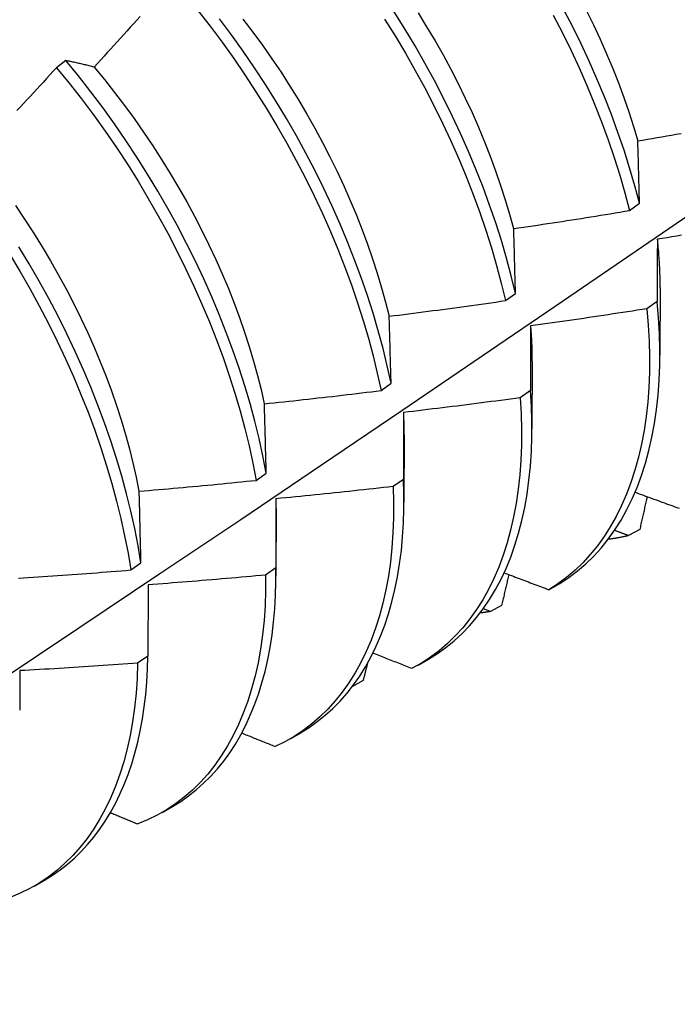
# Model space of a CAD drawing. Header units: inches. Extents: x 23 to 609, y 66 to 286.
# Tile 152 of 178: x 581.595 to 581.774, y 234.82 to 235.088. Entities that reach past the tile are written whole.
import ezdxf

# ---------------------------------------------------------------- set-up
doc = ezdxf.new("R2010")
doc.units = ezdxf.units.IN
doc.header["$MEASUREMENT"] = 0
doc.layers.add('Visible Edges(ANSI)', color=7, linetype='Continuous', lineweight=25)

msp = doc.modelspace()

# ---------------------------------------------------------------- linework, layer by layer
at = {"layer": 'Visible Edges(ANSI)'}
for p, q in [((581.60766, 235.07696), (581.60511, 235.07502)), ((581.7609, 235.03617), (581.76362, 235.03816)), ((581.72718, 235.01167), (581.72991, 235.01365)), ((581.76919, 235.01525), (581.76916, 234.99681)), ((581.76842, 235.01142), (581.76564, 235.00946)), ((581.73439, 234.99521), (581.73436, 234.97677)), ((581.69334, 234.9872), (581.69607, 234.98918)), ((581.73398, 234.9872), (581.73119, 234.98525)), ((581.69959, 234.97517), (581.69957, 234.95673)), ((581.65938, 234.96277), (581.66213, 234.96475)), ((581.69943, 234.96305), (581.69663, 234.9611)), ((581.66479, 234.95513), (581.66477, 234.93669)), ((581.76368, 234.9494), (581.76065, 234.94773)), ((581.6253, 234.93839), (581.62806, 234.94036)), ((581.66475, 234.93897), (581.66194, 234.93702)), ((581.62999, 234.93435), (581.62996, 234.91495)), ((581.73899, 234.93302), (581.74199, 234.93476)), ((581.72306, 234.92711), (581.72116, 234.92786)), ((581.7261, 234.92877), (581.72306, 234.92711)), ((581.62996, 234.91495), (581.62714, 234.91302)), ((581.70342, 234.91253), (581.70623, 234.91415)), ((581.68846, 234.90829), (581.68555, 234.90672)), ((581.66862, 234.89249), (581.67143, 234.89411)), ((581.63382, 234.87245), (581.63663, 234.87407)), ((581.59902, 234.85241), (581.60183, 234.85403))]:
    msp.add_line(p, q, dxfattribs=at)
at = {"layer": 'Visible Edges(ANSI)', "flags": 128}
for points in [[(581.76362, 235.03816), (581.76235, 235.04294), (581.76094, 235.04775), (581.75941, 235.05258), (581.75775, 235.05742), (581.75597, 235.06228), (581.75407, 235.06714), (581.75204, 235.07199), (581.7499, 235.07684), (581.74765, 235.08167), (581.74528, 235.08648), (581.7428, 235.09127)], [(581.62781, 235.08898), (581.62692, 235.088), (581.62604, 235.08701), (581.62515, 235.08602), (581.62426, 235.08503), (581.62337, 235.08405), (581.62247, 235.08306), (581.62158, 235.08208), (581.62069, 235.08109), (581.6198, 235.08011), (581.6189, 235.07913), (581.61801, 235.07815), (581.61711, 235.07717), (581.61621, 235.07619), (581.61532, 235.07521)], [(581.64352, 235.09063), (581.64685, 235.08635), (581.6501, 235.082), (581.65326, 235.07757), (581.65634, 235.07307), (581.65932, 235.06851), (581.66221, 235.0639), (581.66501, 235.05923), (581.6677, 235.05452), (581.67029, 235.04977), (581.67277, 235.04499), (581.67514, 235.04018), (581.6774, 235.03535), (581.67955, 235.0305), (581.68157, 235.02565), (581.68348, 235.02079), (581.68527, 235.01593), (581.68693, 235.01109), (581.68847, 235.00625), (581.68988, 235.00144), (581.69116, 234.99666), (581.69231, 234.99191), (581.69334, 234.9872)], [(581.72991, 235.01365), (581.72875, 235.0184), (581.72747, 235.02318), (581.72605, 235.02799), (581.72451, 235.03282), (581.72285, 235.03767), (581.72106, 235.04253), (581.71915, 235.04739), (581.71712, 235.05224), (581.71497, 235.05709), (581.71271, 235.06192), (581.71034, 235.06673), (581.70786, 235.07151), (581.70527, 235.07626), (581.70257, 235.08097), (581.69978, 235.08564), (581.69688, 235.09025)], [(581.70339, 235.08998), (581.70574, 235.08619), (581.70801, 235.08237), (581.7102, 235.07851), (581.7123, 235.07462), (581.71431, 235.07071), (581.71624, 235.06678), (581.71807, 235.06283), (581.71981, 235.05888), (581.72146, 235.05491), (581.72302, 235.05095), (581.72448, 235.04699), (581.72585, 235.04303), (581.72711, 235.03909), (581.72828, 235.03517), (581.72935, 235.03127)], [(581.74018, 235.08929), (581.74265, 235.0845), (581.74501, 235.07969), (581.74726, 235.07485), (581.74939, 235.07), (581.7514, 235.06515), (581.7533, 235.06029), (581.75507, 235.05543), (581.75672, 235.05059), (581.75824, 235.04576), (581.75964, 235.04095), (581.7609, 235.03617)], [(581.74913, 235.09066), (581.75107, 235.08672), (581.75291, 235.08278), (581.75466, 235.07882), (581.75632, 235.07486), (581.75788, 235.0709), (581.75934, 235.06694), (581.7607, 235.06299), (581.76197, 235.05906), (581.76313, 235.05514)], [(581.69607, 234.98918), (581.69504, 234.99389), (581.69388, 234.99864), (581.69259, 235.00343), (581.69117, 235.00824), (581.68962, 235.01307), (581.68795, 235.01792), (581.68615, 235.02278), (581.68424, 235.02763), (581.6822, 235.03249), (581.68004, 235.03734), (581.67778, 235.04217), (581.6754, 235.04697), (581.67291, 235.05175), (581.67031, 235.0565), (581.66761, 235.06121), (581.66481, 235.06587), (581.66191, 235.07048), (581.65892, 235.07504), (581.65583, 235.07953), (581.65266, 235.08395), (581.64941, 235.0883)], [(581.65574, 235.08827), (581.65844, 235.08473), (581.66108, 235.08114), (581.66364, 235.07749), (581.66614, 235.07379), (581.66855, 235.07004), (581.67089, 235.06625), (581.67315, 235.06242), (581.67533, 235.05855), (581.67743, 235.05466), (581.67944, 235.05075), (581.68137, 235.04681), (581.68321, 235.04286), (581.68496, 235.0389), (581.68662, 235.03494), (581.68819, 235.03097), (581.68966, 235.02701), (581.69103, 235.02305), (581.69231, 235.01911), (581.69349, 235.01519), (581.69457, 235.01129), (581.69554, 235.00741)], [(581.69429, 235.08828), (581.69718, 235.08366), (581.69997, 235.079), (581.70265, 235.07428), (581.70524, 235.06953), (581.70771, 235.06474), (581.71008, 235.05993), (581.71233, 235.0551), (581.71447, 235.05025), (581.71649, 235.0454), (581.71839, 235.04054), (581.72017, 235.03568), (581.72182, 235.03084), (581.72335, 235.02601), (581.72476, 235.0212), (581.72603, 235.01642), (581.72718, 235.01167)], [(581.61532, 235.07521), (581.61499, 235.07529), (581.61466, 235.07538), (581.61434, 235.07546), (581.61401, 235.07554), (581.61369, 235.07562), (581.61336, 235.0757), (581.61304, 235.07577), (581.61272, 235.07585), (581.6124, 235.07593), (581.61208, 235.076), (581.61176, 235.07608), (581.61144, 235.07615), (581.61112, 235.07622), (581.6108, 235.07629), (581.61048, 235.07636), (581.61017, 235.07643), (581.60985, 235.0765), (581.60954, 235.07657), (581.60922, 235.07664), (581.60891, 235.0767), (581.6086, 235.07677), (581.60829, 235.07683), (581.60797, 235.07689), (581.60766, 235.07696)], [(581.66213, 234.96475), (581.66122, 234.96942), (581.66018, 234.97413), (581.65901, 234.97889), (581.65771, 234.98367), (581.65628, 234.98849), (581.65473, 234.99332), (581.65305, 234.99817), (581.65124, 235.00302), (581.64932, 235.00788), (581.64728, 235.01274), (581.64511, 235.01758), (581.64284, 235.02241), (581.64045, 235.02722), (581.63796, 235.032), (581.63535, 235.03674), (581.63265, 235.04145), (581.62984, 235.04611), (581.62694, 235.05072), (581.62394, 235.05527), (581.62085, 235.05975), (581.61768, 235.06417), (581.61442, 235.06851), (581.61108, 235.07278), (581.60766, 235.07696)], [(581.61531, 235.0752), (581.61813, 235.07179), (581.62089, 235.06832), (581.62358, 235.06478), (581.62621, 235.06118), (581.62877, 235.05752), (581.63126, 235.05381), (581.63368, 235.05006), (581.63602, 235.04627), (581.63829, 235.04243), (581.64048, 235.03857), (581.64259, 235.03468), (581.64461, 235.03076), (581.64655, 235.02683), (581.6484, 235.02288), (581.65015, 235.01893), (581.65182, 235.01496), (581.65339, 235.011), (581.65487, 235.00704), (581.65624, 235.00309), (581.65751, 234.99915), (581.65869, 234.99523), (581.65975, 234.99134), (581.66072, 234.98747), (581.66158, 234.98363)], [(581.60511, 235.07502), (581.60421, 235.07405), (581.60331, 235.07307), (581.60241, 235.0721), (581.60151, 235.07112), (581.6006, 235.07015), (581.5997, 235.06918), (581.59879, 235.06821), (581.59789, 235.06724), (581.59698, 235.06627), (581.59607, 235.0653), (581.59517, 235.06433), (581.59426, 235.06337)], [(581.60511, 235.07502), (581.60852, 235.07084), (581.61186, 235.06657), (581.61511, 235.06222), (581.61828, 235.05779), (581.62136, 235.0533), (581.62435, 235.04875), (581.62725, 235.04414), (581.63004, 235.03947), (581.63274, 235.03476), (581.63534, 235.03002), (581.63783, 235.02524), (581.6402, 235.02043), (581.64247, 235.0156), (581.64462, 235.01075), (581.64666, 235.00589), (581.64857, 235.00104), (581.65037, 234.99618), (581.65204, 234.99133), (581.65358, 234.9865), (581.655, 234.98169), (581.65629, 234.97691), (581.65745, 234.97215), (581.65848, 234.96744), (581.65938, 234.96277)], [(581.76316, 235.05512), (581.76447, 235.05534), (581.76578, 235.05556), (581.76709, 235.05578), (581.7684, 235.05601), (581.7697, 235.05623), (581.77101, 235.05646), (581.77232, 235.05669), (581.77363, 235.05691), (581.77493, 235.05714)], [(581.76362, 235.03816), (581.7636, 235.03887), (581.76358, 235.03959), (581.76356, 235.04031), (581.76355, 235.04102), (581.76353, 235.04174), (581.76351, 235.04245), (581.76349, 235.04316), (581.76347, 235.04388), (581.76345, 235.04459), (581.76343, 235.0453), (581.76341, 235.046), (581.76339, 235.04671), (581.76337, 235.04742), (581.76335, 235.04812), (581.76333, 235.04883), (581.76331, 235.04953), (581.7633, 235.05023), (581.76328, 235.05093), (581.76326, 235.05163), (581.76324, 235.05233), (581.76322, 235.05303), (581.7632, 235.05373), (581.76318, 235.05442), (581.76316, 235.05512)], [(581.45595, 234.82024), (581.47824, 234.83477), (581.5005, 234.84934), (581.52272, 234.86394), (581.5449, 234.87858), (581.56703, 234.89324), (581.58913, 234.90793), (581.61118, 234.92265), (581.6332, 234.9374), (581.65518, 234.95217), (581.67711, 234.96697), (581.69901, 234.98179), (581.72086, 234.99664), (581.74268, 235.0115), (581.76445, 235.02639), (581.78619, 235.0413)], [(581.59392, 235.03753), (581.59642, 235.03382), (581.59884, 235.03008), (581.6012, 235.02629), (581.60347, 235.02246), (581.60567, 235.0186), (581.60778, 235.01471), (581.6098, 235.01081), (581.61174, 235.00688), (581.61359, 235.00293), (581.61534, 234.99898), (581.617, 234.99502), (581.61856, 234.99106), (581.62002, 234.9871), (581.62139, 234.98314), (581.62266, 234.9792), (581.62383, 234.97528), (581.6249, 234.97138), (581.62587, 234.9675), (581.62674, 234.96365), (581.62751, 234.95984)], [(581.72941, 235.03125), (581.73072, 235.03145), (581.73204, 235.03164), (581.73335, 235.03184), (581.73467, 235.03203), (581.73598, 235.03223), (581.73729, 235.03243), (581.73861, 235.03263), (581.73992, 235.03283), (581.74123, 235.03303), (581.74255, 235.03323), (581.74386, 235.03343), (581.74517, 235.03364), (581.74648, 235.03384), (581.7478, 235.03405), (581.74911, 235.03426), (581.75042, 235.03447), (581.75173, 235.03468), (581.75304, 235.03489), (581.75435, 235.0351), (581.75566, 235.03531), (581.75697, 235.03553), (581.75828, 235.03574), (581.75959, 235.03596), (581.7609, 235.03617)], [(581.72991, 235.01365), (581.72989, 235.01439), (581.72987, 235.01514), (581.72984, 235.01588), (581.72982, 235.01662), (581.7298, 235.01736), (581.72978, 235.01811), (581.72976, 235.01884), (581.72974, 235.01958), (581.72972, 235.02032), (581.7297, 235.02106), (581.72968, 235.02179), (581.72966, 235.02252), (581.72964, 235.02326), (581.72962, 235.02399), (581.7296, 235.02472), (581.72958, 235.02545), (581.72956, 235.02618), (581.72954, 235.02691), (581.72951, 235.02763), (581.72949, 235.02836), (581.72947, 235.02908), (581.72945, 235.02981), (581.72943, 235.03053), (581.72941, 235.03125)], [(581.76842, 235.0284), (581.76848, 235.02783), (581.76854, 235.02727), (581.76859, 235.02671), (581.76864, 235.02615), (581.76869, 235.02559), (581.76874, 235.02504), (581.76878, 235.02448), (581.76882, 235.02393), (581.76886, 235.02337), (581.7689, 235.02282), (581.76893, 235.02227), (581.76897, 235.02172), (581.769, 235.02118), (581.76902, 235.02063), (581.76905, 235.02009), (581.76907, 235.01955), (581.76909, 235.019), (581.7691, 235.01847), (581.76912, 235.01793), (581.76913, 235.01739), (581.76914, 235.01686), (581.76914, 235.01632), (581.76915, 235.01579), (581.76915, 235.01526)], [(581.76848, 235.02837), (581.76848, 235.02768), (581.76847, 235.02698), (581.76847, 235.02629), (581.76846, 235.02559), (581.76846, 235.02489), (581.76846, 235.02419), (581.76846, 235.02349), (581.76845, 235.02279), (581.76845, 235.02208), (581.76845, 235.02138), (581.76844, 235.02068), (581.76844, 235.01997), (581.76844, 235.01926), (581.76844, 235.01855), (581.76843, 235.01785), (581.76843, 235.01714), (581.76843, 235.01643), (581.76843, 235.01571), (581.76843, 235.015), (581.76843, 235.01429), (581.76842, 235.01357), (581.76842, 235.01286), (581.76842, 235.01214), (581.76842, 235.01142)], [(581.77505, 235.02944), (581.77374, 235.02922), (581.77242, 235.02901), (581.77111, 235.02879), (581.76979, 235.02858), (581.76848, 235.02837)], [(581.59228, 235.02437), (581.59508, 235.01971), (581.59779, 235.01501), (581.60039, 235.01026), (581.60288, 235.00548), (581.60527, 235.00067), (581.60754, 234.99584), (581.6097, 234.991), (581.61174, 234.98614), (581.61366, 234.98129), (581.61547, 234.97643), (581.61714, 234.97158), (581.6187, 234.96675), (581.62012, 234.96194), (581.62142, 234.95715), (581.62259, 234.9524), (581.62362, 234.94768), (581.62453, 234.94301), (581.6253, 234.93839)], [(581.62806, 234.94036), (581.62728, 234.94498), (581.62636, 234.94966), (581.62531, 234.95437), (581.62414, 234.95913), (581.62283, 234.96392), (581.62139, 234.96873), (581.61983, 234.97357), (581.61814, 234.97842), (581.61633, 234.98327), (581.6144, 234.98813), (581.61235, 234.99299), (581.61018, 234.99783), (581.6079, 235.00266), (581.60551, 235.00746), (581.60301, 235.01224), (581.6004, 235.01698), (581.59769, 235.02169), (581.59487, 235.02634)], [(581.69556, 235.00741), (581.69688, 235.00758), (581.6982, 235.00774), (581.69952, 235.00791), (581.70084, 235.00808), (581.70216, 235.00825), (581.70348, 235.00842), (581.70479, 235.00859), (581.70611, 235.00877), (581.70743, 235.00894), (581.70875, 235.00911), (581.71006, 235.00929), (581.71138, 235.00947), (581.7127, 235.00964), (581.71402, 235.00982), (581.71533, 235.01), (581.71665, 235.01018), (581.71797, 235.01037), (581.71928, 235.01055), (581.7206, 235.01073), (581.72191, 235.01092), (581.72323, 235.01111), (581.72455, 235.01129), (581.72586, 235.01148), (581.72718, 235.01167)], [(581.74199, 234.93476), (581.74443, 234.93636), (581.74678, 234.93812), (581.74903, 234.94005), (581.75117, 234.94213), (581.7532, 234.94437), (581.75512, 234.94676), (581.75692, 234.9493), (581.75861, 234.95198), (581.76018, 234.95481), (581.76164, 234.95777), (581.76296, 234.96087), (581.76417, 234.9641), (581.76524, 234.96745), (581.76619, 234.97093), (581.76701, 234.97453), (581.7677, 234.97824), (581.76826, 234.98206), (581.76868, 234.98598), (581.76897, 234.99), (581.76913, 234.99412), (581.76916, 234.99833), (581.76905, 235.00261), (581.7688, 235.00698), (581.76842, 235.01142)], [(581.76564, 235.00946), (581.76433, 235.00925), (581.76301, 235.00905), (581.76169, 235.00884), (581.76038, 235.00864), (581.75906, 235.00843), (581.75774, 235.00823), (581.75643, 235.00803), (581.75511, 235.00783), (581.75379, 235.00763), (581.75248, 235.00743), (581.75116, 235.00724), (581.74984, 235.00704), (581.74852, 235.00685), (581.7472, 235.00665), (581.74588, 235.00646), (581.74457, 235.00627), (581.74325, 235.00608), (581.74193, 235.00589), (581.74061, 235.0057), (581.73929, 235.00552), (581.73797, 235.00533), (581.73665, 235.00515), (581.73533, 235.00496), (581.73401, 235.00478)], [(581.76564, 235.00946), (581.76601, 235.00503), (581.76625, 235.00067), (581.76635, 234.99638), (581.76631, 234.99219), (581.76615, 234.98808), (581.76584, 234.98406), (581.76541, 234.98015), (581.76484, 234.97634), (581.76414, 234.97263), (581.76331, 234.96905), (581.76235, 234.96558), (581.76127, 234.96223), (581.76005, 234.95901), (581.75872, 234.95592), (581.75726, 234.95297), (581.75568, 234.95015), (581.75398, 234.94748), (581.75216, 234.94495), (581.75024, 234.94258), (581.7482, 234.94035), (581.74605, 234.93828), (581.7438, 234.93637), (581.74144, 234.93461), (581.73899, 234.93302)], [(581.69607, 234.98918), (581.69605, 234.98995), (581.69603, 234.99072), (581.69601, 234.99149), (581.69599, 234.99226), (581.69597, 234.99302), (581.69595, 234.99379), (581.69593, 234.99456), (581.69591, 234.99532), (581.69589, 234.99608), (581.69586, 234.99685), (581.69584, 234.99761), (581.69582, 234.99837), (581.6958, 234.99913), (581.69578, 234.99988), (581.69576, 235.00064), (581.69574, 235.0014), (581.69571, 235.00215), (581.69569, 235.00291), (581.69567, 235.00366), (581.69565, 235.00441), (581.69563, 235.00516), (581.69561, 235.00592), (581.69558, 235.00666), (581.69556, 235.00741)], [(581.73401, 235.00478), (581.73401, 235.00406), (581.73401, 235.00334), (581.734, 235.00262), (581.734, 235.00189), (581.734, 235.00117), (581.734, 235.00044), (581.734, 234.99971), (581.73399, 234.99899), (581.73399, 234.99826), (581.73399, 234.99753), (581.73399, 234.9968), (581.73399, 234.99606), (581.73399, 234.99533), (581.73399, 234.9946), (581.73399, 234.99386), (581.73399, 234.99313), (581.73399, 234.99239), (581.73398, 234.99165), (581.73398, 234.99091), (581.73398, 234.99017), (581.73398, 234.98943), (581.73398, 234.98869), (581.73398, 234.98795), (581.73398, 234.9872)], [(581.73399, 235.00478), (581.73402, 235.00438), (581.73406, 235.00397), (581.73408, 235.00356), (581.73411, 235.00316), (581.73414, 235.00275), (581.73416, 235.00235), (581.73419, 235.00195), (581.73421, 235.00154), (581.73423, 235.00114), (581.73425, 235.00074), (581.73427, 235.00034), (581.73429, 234.99994), (581.7343, 234.99954), (581.73431, 234.99915), (581.73433, 234.99875), (581.73434, 234.99836), (581.73435, 234.99796), (581.73436, 234.99757), (581.73436, 234.99717), (581.73437, 234.99678), (581.73437, 234.99639), (581.73437, 234.996), (581.73438, 234.99561), (581.73437, 234.99522)], [(581.66161, 234.9836), (581.66294, 234.98374), (581.66426, 234.98388), (581.66558, 234.98402), (581.66691, 234.98416), (581.66823, 234.9843), (581.66955, 234.98445), (581.67088, 234.98459), (581.6722, 234.98474), (581.67352, 234.98488), (581.67484, 234.98503), (581.67616, 234.98518), (581.67749, 234.98533), (581.67881, 234.98548), (581.68013, 234.98563), (581.68145, 234.98578), (581.68277, 234.98594), (581.68409, 234.98609), (581.68541, 234.98625), (581.68673, 234.9864), (581.68805, 234.98656), (581.68938, 234.98672), (581.6907, 234.98688), (581.69202, 234.98704), (581.69334, 234.9872)], [(581.70623, 234.91415), (581.70866, 234.91565), (581.71099, 234.91731), (581.71323, 234.91912), (581.71536, 234.92108), (581.7174, 234.9232), (581.71933, 234.92545), (581.72115, 234.92786), (581.72287, 234.9304), (581.72447, 234.93308), (581.72596, 234.93589), (581.72733, 234.93884), (581.72859, 234.94191), (581.72972, 234.9451), (581.73073, 234.94842), (581.73163, 234.95185), (581.73239, 234.95539), (581.73304, 234.95904), (581.73355, 234.96279), (581.73395, 234.96664), (581.73421, 234.97059), (581.73434, 234.97462), (581.73435, 234.97874), (581.73423, 234.98293), (581.73398, 234.9872)], [(581.73119, 234.98525), (581.72987, 234.98507), (581.72855, 234.98489), (581.72723, 234.98471), (581.72591, 234.98454), (581.72459, 234.98436), (581.72327, 234.98419), (581.72194, 234.98402), (581.72062, 234.98384), (581.7193, 234.98367), (581.71797, 234.9835), (581.71665, 234.98334), (581.71533, 234.98317), (581.71401, 234.983), (581.71268, 234.98284), (581.71136, 234.98267), (581.71003, 234.98251), (581.70871, 234.98235), (581.70739, 234.98219), (581.70606, 234.98203), (581.70474, 234.98187), (581.70341, 234.98171), (581.70209, 234.98155), (581.70076, 234.9814), (581.69944, 234.98125)], [(581.73119, 234.98525), (581.73144, 234.98088), (581.73155, 234.9766), (581.73152, 234.97239), (581.73136, 234.96828), (581.73107, 234.96426), (581.73064, 234.96034), (581.73008, 234.95652), (581.72939, 234.95281), (581.72857, 234.94922), (581.72762, 234.94574), (581.72654, 234.94238), (581.72533, 234.93916), (581.724, 234.93606), (581.72255, 234.9331), (581.72098, 234.93028), (581.71928, 234.9276), (581.71748, 234.92506), (581.71555, 234.92267), (581.71352, 234.92044), (581.71138, 234.91836), (581.70913, 234.91644), (581.70678, 234.91467), (581.70434, 234.91307), (581.70179, 234.91164)], [(581.66213, 234.96475), (581.6621, 234.96554), (581.66208, 234.96634), (581.66206, 234.96713), (581.66204, 234.96793), (581.66202, 234.96872), (581.662, 234.96951), (581.66198, 234.9703), (581.66196, 234.97109), (581.66194, 234.97188), (581.66192, 234.97267), (581.6619, 234.97346), (581.66188, 234.97424), (581.66185, 234.97503), (581.66183, 234.97581), (581.66181, 234.9766), (581.66179, 234.97738), (581.66177, 234.97816), (581.66175, 234.97894), (581.66172, 234.97972), (581.6617, 234.9805), (581.66168, 234.98128), (581.66166, 234.98205), (581.66164, 234.98283), (581.66161, 234.9836)], [(581.6994, 234.98128), (581.69941, 234.98102), (581.69942, 234.98077), (581.69943, 234.98051), (581.69944, 234.98025), (581.69945, 234.98), (581.69946, 234.97974), (581.69947, 234.97949), (581.69948, 234.97923), (581.69949, 234.97898), (581.6995, 234.97873), (581.6995, 234.97847), (581.69951, 234.97822), (581.69952, 234.97797), (581.69952, 234.97772), (581.69952, 234.97746), (581.69953, 234.97721), (581.69953, 234.97696), (581.69953, 234.97671), (581.69954, 234.97646), (581.69954, 234.97621), (581.69954, 234.97596), (581.69954, 234.97571), (581.69954, 234.97546), (581.69954, 234.97521)], [(581.69944, 234.98125), (581.69944, 234.9805), (581.69944, 234.97975), (581.69943, 234.979), (581.69943, 234.97825), (581.69943, 234.9775), (581.69943, 234.97675), (581.69943, 234.976), (581.69943, 234.97524), (581.69943, 234.97449), (581.69943, 234.97373), (581.69943, 234.97298), (581.69943, 234.97222), (581.69943, 234.97146), (581.69943, 234.9707), (581.69943, 234.96994), (581.69943, 234.96918), (581.69943, 234.96842), (581.69943, 234.96765), (581.69943, 234.96689), (581.69943, 234.96612), (581.69943, 234.96536), (581.69943, 234.96459), (581.69943, 234.96382), (581.69943, 234.96305)], [(581.62757, 234.95982), (581.62889, 234.95994), (581.63022, 234.96005), (581.63155, 234.96016), (581.63287, 234.96028), (581.6342, 234.96039), (581.63553, 234.96051), (581.63685, 234.96062), (581.63818, 234.96074), (581.6395, 234.96086), (581.64083, 234.96098), (581.64216, 234.9611), (581.64348, 234.96123), (581.64481, 234.96135), (581.64613, 234.96147), (581.64746, 234.9616), (581.64878, 234.96173), (581.65011, 234.96185), (581.65143, 234.96198), (581.65276, 234.96211), (581.65408, 234.96224), (581.6554, 234.96237), (581.65673, 234.96251), (581.65805, 234.96264), (581.65938, 234.96277)], [(581.67143, 234.89411), (581.67376, 234.89555), (581.67601, 234.89713), (581.67816, 234.89886), (581.68023, 234.90072), (581.6822, 234.90272), (581.68408, 234.90486), (581.68586, 234.90713), (581.68753, 234.90953), (581.68911, 234.91206), (581.69058, 234.91471), (581.69194, 234.91748), (581.6932, 234.92037), (581.69434, 234.92338), (581.69538, 234.9265), (581.69631, 234.92973), (581.69712, 234.93306), (581.69781, 234.9365), (581.69839, 234.94003), (581.69886, 234.94366), (581.69921, 234.94737), (581.69944, 234.95118), (581.69955, 234.95506), (581.69955, 234.95902), (581.69943, 234.96305)], [(581.69663, 234.9611), (581.69675, 234.95681), (581.69673, 234.9526), (581.69658, 234.94848), (581.69629, 234.94445), (581.69587, 234.94053), (581.69532, 234.9367), (581.69463, 234.93299), (581.69382, 234.92939), (581.69288, 234.9259), (581.69181, 234.92254), (581.69061, 234.91931), (581.68929, 234.9162), (581.68784, 234.91323), (581.68627, 234.9104), (581.68459, 234.90771), (581.68279, 234.90517), (581.68087, 234.90277), (581.67885, 234.90053), (581.67671, 234.89844), (581.67447, 234.89651), (581.67213, 234.89473), (581.66969, 234.89312), (581.66715, 234.89168), (581.66451, 234.8904)], [(581.69663, 234.9611), (581.6953, 234.96095), (581.69398, 234.9608), (581.69265, 234.96065), (581.69132, 234.9605), (581.69, 234.96036), (581.68867, 234.96021), (581.68734, 234.96006), (581.68602, 234.95992), (581.68469, 234.95978), (581.68336, 234.95964), (581.68203, 234.9595), (581.68071, 234.95936), (581.67938, 234.95922), (581.67805, 234.95908), (581.67672, 234.95894), (581.67539, 234.95881), (581.67407, 234.95868), (581.67274, 234.95854), (581.67141, 234.95841), (581.67008, 234.95828), (581.66875, 234.95815), (581.66742, 234.95802), (581.66609, 234.95789), (581.66476, 234.95777)], [(581.62806, 234.94036), (581.62804, 234.94118), (581.62802, 234.942), (581.628, 234.94282), (581.62798, 234.94364), (581.62796, 234.94446), (581.62794, 234.94528), (581.62792, 234.94609), (581.6279, 234.94691), (581.62788, 234.94772), (581.62786, 234.94854), (581.62784, 234.94935), (581.62782, 234.95016), (581.6278, 234.95097), (581.62778, 234.95178), (581.62776, 234.95259), (581.62774, 234.9534), (581.62772, 234.9542), (581.6277, 234.95501), (581.62767, 234.95582), (581.62765, 234.95662), (581.62763, 234.95742), (581.62761, 234.95822), (581.62759, 234.95902), (581.62757, 234.95982)], [(581.66471, 234.9578), (581.66471, 234.95769), (581.66471, 234.95758), (581.66471, 234.95747), (581.66472, 234.95736), (581.66472, 234.95724), (581.66472, 234.95713), (581.66472, 234.95702), (581.66472, 234.95691), (581.66473, 234.9568), (581.66473, 234.95669), (581.66473, 234.95658), (581.66473, 234.95647), (581.66473, 234.95636), (581.66473, 234.95625), (581.66473, 234.95614), (581.66473, 234.95603), (581.66474, 234.95592), (581.66474, 234.95581), (581.66474, 234.9557), (581.66474, 234.95559), (581.66474, 234.95549), (581.66474, 234.95538), (581.66474, 234.95527), (581.66474, 234.95516)], [(581.66476, 234.95777), (581.66476, 234.957), (581.66476, 234.95622), (581.66476, 234.95545), (581.66476, 234.95467), (581.66476, 234.9539), (581.66476, 234.95312), (581.66476, 234.95234), (581.66476, 234.95156), (581.66476, 234.95078), (581.66476, 234.95), (581.66476, 234.94922), (581.66476, 234.94844), (581.66476, 234.94765), (581.66475, 234.94687), (581.66475, 234.94608), (581.66475, 234.9453), (581.66475, 234.94451), (581.66475, 234.94372), (581.66475, 234.94293), (581.66475, 234.94214), (581.66475, 234.94135), (581.66475, 234.94055), (581.66475, 234.93976), (581.66475, 234.93897)], [(581.76242, 234.95955), (581.76299, 234.95934), (581.76356, 234.95913), (581.76412, 234.95892), (581.76469, 234.95871), (581.76526, 234.9585), (581.76583, 234.95829), (581.7664, 234.95809), (581.76697, 234.95788), (581.76754, 234.95767), (581.76811, 234.95746), (581.76868, 234.95725), (581.76925, 234.95704), (581.76982, 234.95684), (581.77039, 234.95663), (581.77096, 234.95642), (581.77153, 234.95621), (581.7721, 234.956), (581.77267, 234.9558), (581.77324, 234.95559), (581.77381, 234.95538), (581.77438, 234.95517)], [(581.76567, 234.95835), (581.76559, 234.95798), (581.76551, 234.95761), (581.76543, 234.95723), (581.76534, 234.95686), (581.76526, 234.95649), (581.76518, 234.95611), (581.7651, 234.95574), (581.76501, 234.95537), (581.76493, 234.955), (581.76485, 234.95462), (581.76476, 234.95425), (581.76468, 234.95388), (581.7646, 234.9535), (581.76452, 234.95313), (581.76443, 234.95276), (581.76435, 234.95238), (581.76427, 234.95201), (581.76418, 234.95164), (581.7641, 234.95127), (581.76402, 234.95089), (581.76393, 234.95052), (581.76385, 234.95015), (581.76377, 234.94977), (581.76368, 234.9494)], [(581.76065, 234.94773), (581.76042, 234.94767), (581.7602, 234.94762), (581.75997, 234.94757), (581.75974, 234.94752), (581.75951, 234.94747), (581.75929, 234.94742), (581.75906, 234.94738), (581.75883, 234.94733), (581.7586, 234.94728), (581.75837, 234.94724), (581.75814, 234.9472), (581.75791, 234.94716), (581.75767, 234.94711), (581.75744, 234.94708), (581.75721, 234.94704), (581.75698, 234.947), (581.75674, 234.94696), (581.75651, 234.94693), (581.75628, 234.94689), (581.75604, 234.94686), (581.75581, 234.94682), (581.75557, 234.94679), (581.75533, 234.94676), (581.7551, 234.94673)], [(581.76065, 234.94773), (581.76049, 234.94779), (581.76033, 234.94785), (581.76017, 234.94791), (581.76001, 234.94797), (581.75986, 234.94803), (581.7597, 234.94809), (581.75954, 234.94815), (581.75938, 234.94821), (581.75922, 234.94827), (581.75906, 234.94833), (581.7589, 234.94839), (581.75874, 234.94845), (581.75859, 234.94851), (581.75843, 234.94857), (581.75827, 234.94863), (581.75811, 234.94869), (581.75795, 234.94875), (581.75779, 234.94881), (581.75764, 234.94887), (581.75748, 234.94893), (581.75732, 234.94899), (581.75716, 234.94905), (581.757, 234.94912), (581.75684, 234.94918)], [(581.63663, 234.87407), (581.63887, 234.87545), (581.64102, 234.87695), (581.6431, 234.87859), (581.64509, 234.88036), (581.647, 234.88225), (581.64882, 234.88427), (581.65055, 234.88641), (581.65218, 234.88867), (581.65373, 234.89105), (581.65518, 234.89354), (581.65653, 234.89615), (581.65778, 234.89887), (581.65894, 234.90169), (581.65999, 234.90462), (581.66094, 234.90765), (581.66179, 234.91078), (581.66253, 234.91401), (581.66317, 234.91733), (581.6637, 234.92073), (581.66413, 234.92422), (581.66444, 234.9278), (581.66465, 234.93145), (581.66476, 234.93517), (581.66475, 234.93897)], [(581.59475, 234.93617), (581.59608, 234.93626), (581.59741, 234.93634), (581.59874, 234.93643), (581.60007, 234.93652), (581.60139, 234.93661), (581.60272, 234.9367), (581.60405, 234.93679), (581.60538, 234.93688), (581.60671, 234.93698), (581.60804, 234.93707), (581.60937, 234.93717), (581.6107, 234.93726), (581.61202, 234.93736), (581.61335, 234.93746), (581.61468, 234.93756), (581.61601, 234.93766), (581.61734, 234.93776), (581.61866, 234.93786), (581.61999, 234.93797), (581.62132, 234.93807), (581.62265, 234.93818), (581.62397, 234.93828), (581.6253, 234.93839)], [(581.66194, 234.93702), (581.66193, 234.93281), (581.66179, 234.92868), (581.66151, 234.92465), (581.6611, 234.92072), (581.66056, 234.91689), (581.65988, 234.91317), (581.65907, 234.90956), (581.65814, 234.90607), (581.65707, 234.9027), (581.65588, 234.89946), (581.65457, 234.89634), (581.65313, 234.89337), (581.65157, 234.89053), (581.64989, 234.88783), (581.6481, 234.88527), (581.64619, 234.88287), (581.64417, 234.88062), (581.64204, 234.87852), (581.63981, 234.87658), (581.63747, 234.8748), (581.63503, 234.87318), (581.6325, 234.87172), (581.62987, 234.87043), (581.62716, 234.86931)], [(581.66194, 234.93702), (581.66061, 234.9369), (581.65928, 234.93678), (581.65795, 234.93666), (581.65662, 234.93653), (581.65529, 234.93642), (581.65396, 234.9363), (581.65263, 234.93618), (581.6513, 234.93606), (581.64997, 234.93595), (581.64864, 234.93583), (581.64731, 234.93572), (581.64598, 234.93561), (581.64464, 234.9355), (581.64331, 234.93539), (581.64198, 234.93528), (581.64065, 234.93517), (581.63932, 234.93507), (581.63798, 234.93496), (581.63665, 234.93486), (581.63532, 234.93476), (581.63399, 234.93465), (581.63265, 234.93455), (581.63132, 234.93445), (581.62999, 234.93435)], [(581.72808, 234.93714), (581.728, 234.93679), (581.72792, 234.93644), (581.72783, 234.9361), (581.72775, 234.93575), (581.72767, 234.9354), (581.72759, 234.93505), (581.72751, 234.9347), (581.72742, 234.93435), (581.72734, 234.934), (581.72726, 234.93365), (581.72718, 234.93331), (581.7271, 234.93296), (581.72701, 234.93261), (581.72693, 234.93226), (581.72685, 234.93191), (581.72677, 234.93156), (581.72668, 234.93121), (581.7266, 234.93086), (581.72652, 234.93051), (581.72643, 234.93017), (581.72635, 234.92982), (581.72627, 234.92947), (581.72619, 234.92912), (581.7261, 234.92877)], [(581.72679, 234.93763), (581.7273, 234.93744), (581.7278, 234.93725), (581.72831, 234.93705), (581.72882, 234.93686), (581.72933, 234.93667), (581.72983, 234.93648), (581.73034, 234.93628), (581.73085, 234.93609), (581.73136, 234.9359), (581.73186, 234.93571), (581.73237, 234.93551), (581.73288, 234.93532), (581.73339, 234.93513), (581.7339, 234.93494), (581.73441, 234.93475), (581.73491, 234.93455), (581.73542, 234.93436), (581.73593, 234.93417), (581.73644, 234.93398), (581.73695, 234.93379), (581.73746, 234.9336), (581.73797, 234.9334), (581.73848, 234.93321), (581.73899, 234.93302)], [(581.72306, 234.92711), (581.72295, 234.92709), (581.72284, 234.92707), (581.72272, 234.92705), (581.72261, 234.92703), (581.72249, 234.92701), (581.72238, 234.92699), (581.72226, 234.92697), (581.72215, 234.92695), (581.72203, 234.92694), (581.72192, 234.92692), (581.7218, 234.9269), (581.72169, 234.92688), (581.72157, 234.92687), (581.72146, 234.92685), (581.72134, 234.92683), (581.72123, 234.92682), (581.72111, 234.9268), (581.721, 234.92678), (581.72088, 234.92677), (581.72076, 234.92675), (581.72065, 234.92674), (581.72053, 234.92672), (581.72042, 234.92671), (581.7203, 234.92669)], [(581.60183, 234.85403), (581.60397, 234.85534), (581.60604, 234.85678), (581.60803, 234.85833), (581.60995, 234.86), (581.61179, 234.86179), (581.61355, 234.86369), (581.61523, 234.8657), (581.61682, 234.86783), (581.61833, 234.87006), (581.61976, 234.8724), (581.62109, 234.87485), (581.62234, 234.87739), (581.6235, 234.88004), (581.62456, 234.88278), (581.62553, 234.88562), (581.62641, 234.88855), (581.62719, 234.89157), (581.62788, 234.89467), (581.62847, 234.89786), (581.62896, 234.90113), (581.62936, 234.90448), (581.62966, 234.9079), (581.62986, 234.91139), (581.62996, 234.91495)], [(581.69113, 234.9158), (581.69158, 234.91563), (581.69202, 234.91545), (581.69246, 234.91528), (581.69291, 234.9151), (581.69335, 234.91493), (581.69379, 234.91476), (581.69424, 234.91458), (581.69468, 234.91441), (581.69512, 234.91424), (581.69557, 234.91406), (581.69601, 234.91389), (581.69646, 234.91372), (581.6969, 234.91354), (581.69734, 234.91337), (581.69779, 234.9132), (581.69823, 234.91302), (581.69868, 234.91285), (581.69912, 234.91268), (581.69957, 234.9125), (581.70001, 234.91233), (581.70046, 234.91216), (581.7009, 234.91198), (581.70135, 234.91181), (581.70179, 234.91164)], [(581.62714, 234.91302), (581.627, 234.90889), (581.62673, 234.90485), (581.62633, 234.90091), (581.62579, 234.89707), (581.62513, 234.89335), (581.62433, 234.88973), (581.6234, 234.88623), (581.62234, 234.88286), (581.62116, 234.87961), (581.61985, 234.87648), (581.61842, 234.8735), (581.61687, 234.87065), (581.6152, 234.86794), (581.61341, 234.86538), (581.61151, 234.86297), (581.6095, 234.86071), (581.60737, 234.8586), (581.60515, 234.85665), (581.60281, 234.85486), (581.60038, 234.85323), (581.59785, 234.85176), (581.59523, 234.85046), (581.59252, 234.84933)], [(581.62714, 234.91302), (581.62581, 234.91292), (581.62447, 234.91283), (581.62314, 234.91273), (581.62181, 234.91264), (581.62047, 234.91255), (581.61914, 234.91246), (581.6178, 234.91237), (581.61647, 234.91228), (581.61514, 234.91219), (581.6138, 234.9121), (581.61247, 234.91202), (581.61113, 234.91193), (581.6098, 234.91185), (581.60846, 234.91177), (581.60713, 234.91169), (581.60579, 234.91161), (581.60446, 234.91153), (581.60312, 234.91145), (581.60179, 234.91137), (581.60045, 234.9113), (581.59912, 234.91122), (581.59778, 234.91115), (581.59645, 234.91108), (581.59511, 234.91101)], [(581.68963, 234.91296), (581.68958, 234.91277), (581.68953, 234.91257), (581.68948, 234.91238), (581.68943, 234.91218), (581.68938, 234.91199), (581.68934, 234.91179), (581.68929, 234.9116), (581.68924, 234.9114), (581.68919, 234.91121), (581.68914, 234.91102), (581.68909, 234.91082), (581.68904, 234.91063), (581.68899, 234.91043), (581.68895, 234.91024), (581.6889, 234.91004), (581.68885, 234.90985), (581.6888, 234.90965), (581.68875, 234.90946), (581.6887, 234.90926), (581.68865, 234.90907), (581.6886, 234.90888), (581.68855, 234.90868), (581.6885, 234.90849), (581.68846, 234.90829)], [(581.59511, 234.91101), (581.59511, 234.91018), (581.59511, 234.90936), (581.5951, 234.90854), (581.5951, 234.90771), (581.5951, 234.90689), (581.5951, 234.90606), (581.59509, 234.90523), (581.59509, 234.9044), (581.59509, 234.90357), (581.59509, 234.90274), (581.59508, 234.90191), (581.59508, 234.90108), (581.59508, 234.90025)], [(581.65545, 234.89405), (581.65583, 234.8939), (581.65621, 234.89375), (581.65658, 234.89359), (581.65696, 234.89344), (581.65734, 234.89329), (581.65771, 234.89314), (581.65809, 234.89298), (581.65847, 234.89283), (581.65885, 234.89268), (581.65922, 234.89253), (581.6596, 234.89238), (581.65998, 234.89222), (581.66035, 234.89207), (581.66073, 234.89192), (581.66111, 234.89177), (581.66149, 234.89161), (581.66187, 234.89146), (581.66224, 234.89131), (581.66262, 234.89116), (581.663, 234.89101), (581.66338, 234.89085), (581.66376, 234.8907), (581.66413, 234.89055), (581.66451, 234.8904)], [(581.61975, 234.87239), (581.62006, 234.87226), (581.62036, 234.87213), (581.62067, 234.872), (581.62098, 234.87187), (581.62129, 234.87174), (581.6216, 234.87162), (581.62191, 234.87149), (581.62221, 234.87136), (581.62252, 234.87123), (581.62283, 234.8711), (581.62314, 234.87097), (581.62345, 234.87085), (581.62376, 234.87072), (581.62407, 234.87059), (581.62437, 234.87046), (581.62468, 234.87033), (581.62499, 234.8702), (581.6253, 234.87008), (581.62561, 234.86995), (581.62592, 234.86982), (581.62623, 234.86969), (581.62654, 234.86956), (581.62685, 234.86944), (581.62716, 234.86931)]]:
    msp.add_lwpolyline(points, dxfattribs=at)

doc.saveas('drawing.dxf')
